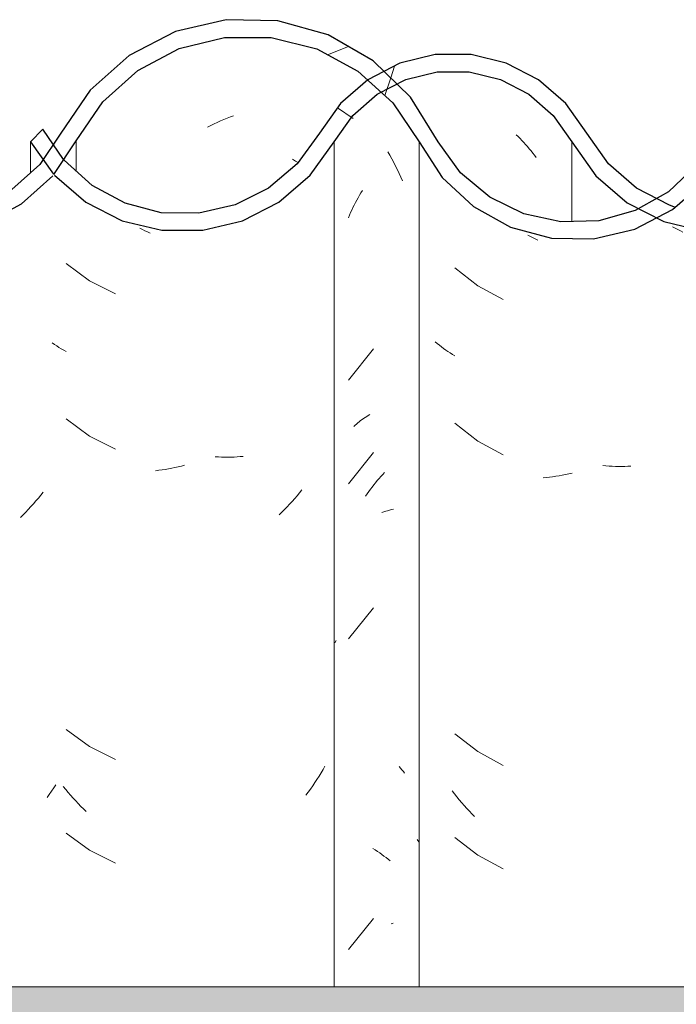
# Model space of a CAD drawing. Header units: metres. Extents: x 9.7 to 43.6, y -0.5 to 5.6.
# Tile 100 of 154: x 27.648 to 27.839, y 2.907 to 3.194. Entities that reach past the tile are written whole.
import ezdxf

# ---------------------------------------------------------------- set-up
doc = ezdxf.new("R2010")
doc.units = ezdxf.units.M
doc.layers.add('A-GLAZ-CWMG', color=7, linetype='Continuous', lineweight=5)
doc.layers.add('A-ROOF', color=7, linetype='Continuous', lineweight=5)
pattern_1 = [(49.99999999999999, (-1.416, 2.847), (0.3643649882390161, -0.03187713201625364), [0.0381, -0.4191]), (355, (-1.416, 2.847), (-0.07048450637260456, 0.382117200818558), [0.03048, -0.33528]), (100.451, (-1.386, 2.845), (0.2938857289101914, 0.3502294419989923), [0.03238, -0.35618]), (46.184, (-1.416, 2.949), (0.5421605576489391, -0.08408366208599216), [0.05715, -0.62865]), (96.636, (-1.371, 2.942), (0.4748050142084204, 0.494854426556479), [0.04857, -0.53427]), (351.184, (-1.416, 2.949), (0.4748105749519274, 0.4948459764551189), [0.04572, -0.50292]), (21, (-1.366, 2.923), (0.3032264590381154, -0.204528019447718), [0.0381, -0.4191]), (326, (-1.366, 2.923), (0.1236069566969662, 0.3683788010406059), [0.03048, -0.33528]), (71.45100000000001, (-1.34, 2.906), (0.4268328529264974, 0.1638389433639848), [0.03238, -0.35618]), (37.50000000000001, (-1.416, 2.847), (0.006180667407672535, 0.1691081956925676), [0.01676, -0.31445, 0.01676, -0.3236, -0.33655]), (37.50000000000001, (-1.416, 2.847), (0.006180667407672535, 0.1691081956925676), [-0.6715800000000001, 0.01676, -0.31979]), (7.499999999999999, (-1.416, 2.847), (0.1336413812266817, 0.2003577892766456), [0.01676, -0.17729, 0.01676, -0.30683, -0.12827]), (7.499999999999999, (-1.416, 2.847), (0.1336413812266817, 0.2003577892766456), [-0.51765, 0.01676, -0.11151]), (327.5, (-1.53, 2.847), (0.2711815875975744, -0.01146058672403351), [0.01676, -0.11024, 0.01676, -0.37948, -0.52578]), (327.5, (-1.53, 2.847), (0.2711815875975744, -0.01146058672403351), [-0.5232399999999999, 0.01676, -0.50902]), (317.5, (-1.58, 2.847), (0.2962578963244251, 0.05085069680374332), [0.01676, -0.14834, 0.01676, -0.24638, -0.37338]), (317.5, (-1.58, 2.847), (0.2962578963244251, 0.05085069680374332), [-0.42824, 0.01676, -0.35662])]

# ---------------------------------------------------------------- blocks, each defined once
blk = doc.blocks.new('FP_146-B')
at = {"layer": 'A-GLAZ-CWMG', "color": 9, "true_color": 0xc0c0c0}
for p, q in [((-2.381640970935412, 3.132995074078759), (-2.382394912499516, 3.133416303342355)), ((-2.380883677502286, 3.132585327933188), (-2.381640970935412, 3.132995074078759)), ((-2.380123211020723, 3.13218711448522), (-2.380883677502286, 3.132585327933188)), ((-2.379359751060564, 3.131800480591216), (-2.380123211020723, 3.13218711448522)), ((-2.359501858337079, 3.065657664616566), (-2.360433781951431, 3.065760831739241)), ((-2.358572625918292, 3.065571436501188), (-2.359501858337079, 3.065657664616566)), ((-2.35764639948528, 3.065502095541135), (-2.358572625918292, 3.065571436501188)), ((-2.356723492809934, 3.065449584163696), (-2.35764639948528, 3.065502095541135)), ((-2.355804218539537, 3.065413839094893), (-2.356723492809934, 3.065449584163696)), ((-2.35488888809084, 3.065394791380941), (-2.355804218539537, 3.065413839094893)), ((-2.353977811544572, 3.06539236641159), (-2.35488888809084, 3.065394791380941)), ((-2.353071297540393, 3.065406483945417), (-2.353977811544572, 3.06539236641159)), ((-2.352169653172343, 3.065437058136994), (-2.353071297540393, 3.065406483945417)), ((-2.376873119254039, 3.062622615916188), (-2.377797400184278, 3.062563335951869)), ((-2.375945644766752, 3.062698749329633), (-2.376873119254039, 3.062622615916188)), ((-2.375015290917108, 3.062791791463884), (-2.375945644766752, 3.062698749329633)), ((-2.374082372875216, 3.062901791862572), (-2.375015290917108, 3.062791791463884)), ((-2.373147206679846, 3.06302879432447), (-2.374082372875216, 3.062901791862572)), ((-2.372210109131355, 3.063172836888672), (-2.373147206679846, 3.06302879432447)), ((-2.371271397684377, 3.06333395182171), (-2.372210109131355, 3.063172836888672)), ((-2.370331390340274, 3.06351216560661), (-2.371271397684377, 3.06333395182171)), ((-2.369390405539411, 3.063707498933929), (-2.370331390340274, 3.06351216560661)), ((-2.335321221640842, 3.05405568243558), (-2.336059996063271, 3.053238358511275)), ((-2.334593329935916, 3.054886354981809), (-2.335321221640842, 3.05405568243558)), ((-2.338339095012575, 3.050868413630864), (-2.339118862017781, 3.050106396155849)), ((-2.337569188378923, 3.051644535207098), (-2.338339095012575, 3.050868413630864)), ((-2.336809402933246, 3.052434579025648), (-2.337569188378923, 3.051644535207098)), ((-2.336059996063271, 3.053238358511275), (-2.336809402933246, 3.052434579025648)), ((-2.340706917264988, 3.048625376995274), (-2.341514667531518, 3.047906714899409)), ((-2.339908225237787, 3.049358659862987), (-2.340706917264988, 3.048625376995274)), ((-2.339118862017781, 3.050106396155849), (-2.339908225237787, 3.049358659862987)), ((-2.322578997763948, 3.013891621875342), (-2.323026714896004, 3.012869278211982)), ((-2.32396464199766, 3.010848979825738), (-2.324454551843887, 3.009851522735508)), ((-2.323488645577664, 3.011854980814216), (-2.32396464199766, 3.010848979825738)), ((-2.323026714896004, 3.012869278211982), (-2.323488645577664, 3.011854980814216)), ((-2.328146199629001, 2.973165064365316), (-2.328756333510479, 2.972215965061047)), ((-2.327549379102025, 2.974125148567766), (-2.328146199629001, 2.973165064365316)), ((-2.330015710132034, 2.970351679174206), (-2.330664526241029, 2.969436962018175)), ((-2.329379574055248, 2.971278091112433), (-2.330015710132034, 2.970351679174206)), ((-2.328756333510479, 2.972215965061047), (-2.329379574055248, 2.971278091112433)), ((-2.331999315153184, 2.967643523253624), (-2.332684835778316, 2.966765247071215)), ((-2.331325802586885, 2.968534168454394), (-2.331999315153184, 2.967643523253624)), ((-2.330664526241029, 2.969436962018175), (-2.331325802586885, 2.968534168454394)), ((-2.332684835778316, 2.966765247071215), (-2.333382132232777, 2.965899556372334)), ((-2.323463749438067, 2.867358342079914), (-2.323926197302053, 2.866831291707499)), ((-2.32301463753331, 2.86789324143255), (-2.323463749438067, 2.867358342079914)), ((-2.322578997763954, 2.868435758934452), (-2.32301463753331, 2.86789324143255))]:
    blk.add_line(p, q, dxfattribs=at)
blk = doc.blocks.new('FP_147-B')
at = {"layer": 'A-GLAZ-CWMG', "color": 9, "true_color": 0xc0c0c0}
for p, q in [((-2.427936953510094, 3.160202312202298), (-2.427370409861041, 3.159650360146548)), ((-2.427370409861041, 3.159650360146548), (-2.426810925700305, 3.159087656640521)), ((-2.426810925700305, 3.159087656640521), (-2.426258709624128, 3.158514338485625)), ((-2.426258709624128, 3.158514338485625), (-2.42571396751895, 3.1579305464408)), ((-2.42571396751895, 3.1579305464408), (-2.42517690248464, 3.15733642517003)), ((-2.42517690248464, 3.15733642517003), (-2.42464771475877, 3.156732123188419)), ((-2.42464771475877, 3.156732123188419), (-2.424126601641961, 3.156117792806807)), ((-2.424126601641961, 3.156117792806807), (-2.423613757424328, 3.155493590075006)), ((-2.423613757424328, 3.155493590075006), (-2.423109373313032, 3.154859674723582)), ((-2.423109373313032, 3.154859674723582), (-2.422613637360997, 3.15421621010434)), ((-2.422613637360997, 3.15421621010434), (-2.422126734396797, 3.153563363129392)), ((-2.473955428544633, 3.141862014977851), (-2.473555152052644, 3.142561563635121)), ((-2.473555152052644, 3.142561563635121), (-2.473145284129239, 3.14325359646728)), ((-2.473145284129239, 3.14325359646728), (-2.472725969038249, 3.143937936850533)), ((-2.475457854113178, 3.138992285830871), (-2.475097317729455, 3.139720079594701)), ((-2.475097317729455, 3.139720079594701), (-2.474726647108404, 3.140441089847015)), ((-2.474726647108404, 3.140441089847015), (-2.47434597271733, 3.141155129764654)), ((-2.47434597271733, 3.141155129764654), (-2.473955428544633, 3.141862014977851)), ((-2.476796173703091, 3.136017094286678), (-2.476477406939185, 3.136770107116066)), ((-2.476477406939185, 3.136770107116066), (-2.476148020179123, 3.137517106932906)), ((-2.476148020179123, 3.137517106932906), (-2.475808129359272, 3.13825789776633)), ((-2.475808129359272, 3.13825789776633), (-2.475457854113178, 3.138992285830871)), ((-2.469508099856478, 3.097807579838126), (-2.476796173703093, 3.08872262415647)), ((-2.474076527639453, 3.076291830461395), (-2.473667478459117, 3.076622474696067)), ((-2.473667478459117, 3.076622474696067), (-2.473248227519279, 3.076945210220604)), ((-2.473248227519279, 3.076945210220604), (-2.47281893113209, 3.077259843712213)), ((-2.47281893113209, 3.077259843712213), (-2.472379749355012, 3.077566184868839)), ((-2.472379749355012, 3.077566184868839), (-2.471930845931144, 3.077864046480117)), ((-2.471930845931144, 3.077864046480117), (-2.471472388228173, 3.078153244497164)), ((-2.471472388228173, 3.078153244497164), (-2.471004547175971, 3.078433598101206)), ((-2.471004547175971, 3.078433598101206), (-2.470527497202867, 3.078704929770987)), ((-2.475240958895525, 3.075254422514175), (-2.474863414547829, 3.075607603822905)), ((-2.474863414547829, 3.075607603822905), (-2.474475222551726, 3.07595347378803)), ((-2.474475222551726, 3.07595347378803), (-2.474076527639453, 3.076291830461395)), ((-2.469508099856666, 3.067664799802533), (-2.476796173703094, 3.058579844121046)), ((-2.468895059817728, 3.058878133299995), (-2.468380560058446, 3.05950039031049)), ((-2.468380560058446, 3.05950039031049), (-2.467857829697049, 3.060112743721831)), ((-2.467857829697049, 3.060112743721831), (-2.467327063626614, 3.060715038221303)), ((-2.467327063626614, 3.060715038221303), (-2.466788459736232, 3.061307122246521)), ((-2.466788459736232, 3.061307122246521), (-2.466242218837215, 3.061888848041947)), ((-2.471337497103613, 3.055623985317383), (-2.47086696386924, 3.056293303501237)), ((-2.47086696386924, 3.056293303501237), (-2.470387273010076, 3.056953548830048)), ((-2.470387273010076, 3.056953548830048), (-2.469898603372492, 3.057604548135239)), ((-2.469898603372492, 3.057604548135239), (-2.469401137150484, 3.058246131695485)), ((-2.469401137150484, 3.058246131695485), (-2.468895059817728, 3.058878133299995)), ((-2.471798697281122, 3.054945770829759), (-2.471337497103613, 3.055623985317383)), ((-2.466476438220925, 3.050362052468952), (-2.465925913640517, 3.050546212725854)), ((-2.465925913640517, 3.050546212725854), (-2.465368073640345, 3.050719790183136)), ((-2.465368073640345, 3.050719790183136), (-2.464803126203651, 3.050882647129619)), ((-2.464803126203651, 3.050882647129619), (-2.464231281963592, 3.05103464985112)), ((-2.464231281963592, 3.05103464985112), (-2.463652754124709, 3.051175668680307)), ((-2.467019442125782, 3.050167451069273), (-2.466476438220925, 3.050362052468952)), ((-2.46950809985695, 3.022450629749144), (-2.476796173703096, 3.013365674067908)), ((-2.469508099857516, 2.932022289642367), (-2.476796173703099, 2.92293733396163)), ((-2.46435396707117, 2.93043198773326), (-2.463776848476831, 2.930575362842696))]:
    blk.add_line(p, q, dxfattribs=at)
blk = doc.blocks.new('FP_148-B')
at = {"layer": 'A-GLAZ-CWMG', "color": 9, "true_color": 0xc0c0c0}
for p, q in [((-2.536804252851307, 3.132595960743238), (-2.537561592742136, 3.132973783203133)), ((-2.536044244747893, 3.132229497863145), (-2.536804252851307, 3.132595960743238)), ((-2.535281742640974, 3.131874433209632), (-2.536044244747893, 3.132229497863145)), ((-2.534516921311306, 3.131530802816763), (-2.535281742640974, 3.131874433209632)), ((-2.559010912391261, 3.122656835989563), (-2.552196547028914, 3.117684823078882)), ((-2.552196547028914, 3.117684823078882), (-2.544649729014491, 3.113885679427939)), ((-2.562411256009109, 3.099117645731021), (-2.563054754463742, 3.099558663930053)), ((-2.561755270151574, 3.098688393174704), (-2.562411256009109, 3.099117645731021)), ((-2.561087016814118, 3.098271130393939), (-2.561755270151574, 3.098688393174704)), ((-2.560406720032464, 3.097866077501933), (-2.561087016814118, 3.098271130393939)), ((-2.559714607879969, 3.097473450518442), (-2.560406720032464, 3.097866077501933)), ((-2.559010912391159, 3.097093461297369), (-2.559714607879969, 3.097473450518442)), ((-2.559010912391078, 3.077442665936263), (-2.552196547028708, 3.072470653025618)), ((-2.552196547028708, 3.072470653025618), (-2.544649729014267, 3.068671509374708)), ((-2.514644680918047, 3.06639192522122), (-2.515568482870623, 3.066449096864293)), ((-2.513724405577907, 3.066351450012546), (-2.514644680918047, 3.06639192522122)), ((-2.512807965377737, 3.066327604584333), (-2.513724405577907, 3.066351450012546)), ((-2.511895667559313, 3.066320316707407), (-2.512807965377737, 3.066327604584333)), ((-2.510987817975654, 3.066329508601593), (-2.511895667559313, 3.066320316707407)), ((-2.510084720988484, 3.066355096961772), (-2.510987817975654, 3.066329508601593)), ((-2.509186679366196, 3.066396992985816), (-2.510084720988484, 3.066355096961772)), ((-2.508293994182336, 3.066455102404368), (-2.509186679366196, 3.066396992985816)), ((-2.50740696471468, 3.066529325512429), (-2.508293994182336, 3.066455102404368)), ((-2.532006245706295, 3.06248143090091), (-2.532938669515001, 3.062374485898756)), ((-2.531071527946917, 3.062605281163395), (-2.532006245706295, 3.06248143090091)), ((-2.530134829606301, 3.062746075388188), (-2.531071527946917, 3.062605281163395)), ((-2.529196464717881, 3.062903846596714), (-2.530134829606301, 3.062746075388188)), ((-2.528256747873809, 3.063078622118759), (-2.529196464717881, 3.062903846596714)), ((-2.527315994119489, 3.06327042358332), (-2.528256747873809, 3.063078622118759)), ((-2.526374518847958, 3.063479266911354), (-2.527315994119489, 3.06327042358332)), ((-2.52543263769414, 3.06370516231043), (-2.526374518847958, 3.063479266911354)), ((-2.524490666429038, 3.063948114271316), (-2.52543263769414, 3.06370516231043)), ((-2.490314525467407, 3.056806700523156), (-2.491013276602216, 3.0559426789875)), ((-2.493177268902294, 3.053427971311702), (-2.493920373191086, 3.052616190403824)), ((-2.492444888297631, 3.054253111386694), (-2.493177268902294, 3.053427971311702)), ((-2.491723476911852, 3.055091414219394), (-2.492444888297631, 3.054253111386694)), ((-2.491013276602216, 3.0559426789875), (-2.491723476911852, 3.055091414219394)), ((-2.495437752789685, 3.051033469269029), (-2.496211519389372, 3.050262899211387)), ((-2.494673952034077, 3.051817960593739), (-2.495437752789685, 3.051033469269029)), ((-2.493920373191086, 3.052616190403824), (-2.494673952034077, 3.051817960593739)), ((-2.496211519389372, 3.050262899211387), (-2.496994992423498, 3.049506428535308)), ((-2.480407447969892, 3.012922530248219), (-2.480720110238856, 3.012225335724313)), ((-2.559010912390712, 2.987014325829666), (-2.552196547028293, 2.982042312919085)), ((-2.552196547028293, 2.982042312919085), (-2.544649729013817, 2.978243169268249)), ((-2.48361445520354, 2.976363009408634), (-2.484176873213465, 2.9753764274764)), ((-2.485342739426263, 2.973434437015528), (-2.485945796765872, 2.972479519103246)), ((-2.484753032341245, 2.974400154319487), (-2.485342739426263, 2.973434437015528)), ((-2.484176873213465, 2.9753764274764), (-2.484753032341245, 2.974400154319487)), ((-2.559129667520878, 2.969525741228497), (-2.559831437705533, 2.970386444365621)), ((-2.487191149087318, 2.970603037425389), (-2.487833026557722, 2.969681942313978)), ((-2.486562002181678, 2.97153564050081), (-2.487191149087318, 2.970603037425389)), ((-2.485945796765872, 2.972479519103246), (-2.486562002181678, 2.97153564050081)), ((-2.558416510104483, 2.968677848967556), (-2.559129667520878, 2.969525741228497)), ((-2.557692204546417, 2.967842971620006), (-2.558416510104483, 2.968677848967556)), ((-2.55695699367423, 2.967021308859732), (-2.557692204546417, 2.967842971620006)), ((-2.488487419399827, 2.968772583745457), (-2.489154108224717, 2.967875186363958)), ((-2.487833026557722, 2.969681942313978), (-2.488487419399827, 2.968772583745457)), ((-2.556211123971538, 2.966213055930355), (-2.55695699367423, 2.967021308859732)), ((-2.555454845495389, 2.965418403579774), (-2.556211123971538, 2.966213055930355)), ((-2.554688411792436, 2.964637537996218), (-2.555454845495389, 2.965418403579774)), ((-2.553912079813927, 2.963870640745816), (-2.554688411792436, 2.964637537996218)), ((-2.553126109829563, 2.963117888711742), (-2.553912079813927, 2.963870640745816)), ((-2.55901091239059, 2.956871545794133), (-2.552196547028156, 2.951899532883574)), ((-2.552196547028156, 2.951899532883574), (-2.544649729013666, 2.948100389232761)), ((-2.486509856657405, 2.851043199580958), (-2.48713792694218, 2.850109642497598)), ((-2.485894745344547, 2.851988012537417), (-2.486509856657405, 2.851043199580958))]:
    blk.add_line(p, q, dxfattribs=at)
blk = doc.blocks.new('Rectangular Mullion - Telha Fibrocimento - Ondulada-V142-B')
at = {"layer": 'A-GLAZ-CWMG', "true_color": 0x808080}
h = blk.add_hatch(dxfattribs=at)
h.set_pattern_fill('FP_25', color=8, style=0, pattern_type=2)
h.set_pattern_definition(pattern_1)
h.paths.add_polyline_path([(-1.805361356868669, 3.129926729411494), (-1.793370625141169, 3.132735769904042), (-1.787051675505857, 3.135985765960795), (-1.792770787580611, 3.138378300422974), (-1.793566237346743, 3.138027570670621), (-1.805361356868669, 3.135086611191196), (-1.817108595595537, 3.135275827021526), (-1.825685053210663, 3.137132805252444), (-1.835770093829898, 3.142139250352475), (-1.844110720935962, 3.149148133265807), (-1.85095876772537, 3.158595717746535), (-1.860053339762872, 3.172451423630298), (-1.869567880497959, 3.181700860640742), (-1.882704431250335, 3.189270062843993), (-1.89921752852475, 3.193394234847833), (-1.912391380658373, 3.19369232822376), (-1.927128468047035, 3.19027527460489), (-1.940586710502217, 3.183307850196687), (-1.951944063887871, 3.17321563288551), (-1.962350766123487, 3.156892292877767), (-1.959531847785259, 3.153203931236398), (-1.948315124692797, 3.1697326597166), (-1.938131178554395, 3.178879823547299), (-1.926069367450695, 3.18527952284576), (-1.912391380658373, 3.188554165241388), (-1.897275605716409, 3.188022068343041), (-1.88600623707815, 3.185160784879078), (-1.873981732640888, 3.17868969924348), (-1.863850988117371, 3.169482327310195), (-1.849422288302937, 3.147697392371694), (-1.840364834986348, 3.139270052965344), (-1.829568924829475, 3.133292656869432), (-1.817108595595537, 3.130107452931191), (-1.811671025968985, 3.130023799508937)])
h.paths.add_polyline_path([(-2.006535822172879, 3.131369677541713), (-1.994412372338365, 3.131409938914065), (-1.982650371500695, 3.134381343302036), (-1.971932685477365, 3.140111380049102), (-1.962753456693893, 3.14893341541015), (-1.965699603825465, 3.152994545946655), (-1.966679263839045, 3.15155687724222), (-1.974808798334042, 3.144247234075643), (-1.984426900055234, 3.139107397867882), (-1.994979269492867, 3.136433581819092), (-2.006535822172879, 3.136544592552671), (-2.018316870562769, 3.139931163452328), (-2.026102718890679, 3.143994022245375), (-2.03430244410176, 3.151223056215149), (-2.048630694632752, 3.171909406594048), (-2.059210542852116, 3.181330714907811), (-2.073662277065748, 3.188439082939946), (-2.086176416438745, 3.191381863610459), (-2.099478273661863, 3.191432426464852), (-2.113186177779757, 3.188104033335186), (-2.125722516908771, 3.181583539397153), (-2.136372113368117, 3.172242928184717), (-2.150758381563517, 3.151658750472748), (-2.159906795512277, 3.143923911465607), (-2.169755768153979, 3.139087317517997), (-2.180787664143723, 3.136781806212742), (-2.190496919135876, 3.136921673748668), (-2.20217011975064, 3.140270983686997), (-2.204817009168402, 3.14165208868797), (-2.207588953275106, 3.140195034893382), (-2.210012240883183, 3.14436287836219), (-2.218186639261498, 3.151545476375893), (-2.232513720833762, 3.171985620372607), (-2.24303716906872, 3.181241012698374), (-2.257156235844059, 3.188152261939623), (-2.269537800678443, 3.191069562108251), (-2.282919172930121, 3.191087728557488), (-2.296476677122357, 3.187777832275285), (-2.308879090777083, 3.181326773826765), (-2.319426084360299, 3.172098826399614), (-2.333811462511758, 3.151759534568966), (-2.341981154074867, 3.144644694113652), (-2.351574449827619, 3.139668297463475), (-2.362055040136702, 3.137108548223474), (-2.37331893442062, 3.137226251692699), (-2.381467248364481, 3.139216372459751), (-2.384045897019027, 3.137544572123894), (-2.383613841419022, 3.139821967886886), (-2.392910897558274, 3.144644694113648), (-2.401080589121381, 3.151759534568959), (-2.413501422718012, 3.169254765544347), (-2.421669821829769, 3.176301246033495), (-2.432531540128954, 3.181469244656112), (-2.441626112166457, 3.183549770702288), (-2.451563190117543, 3.183549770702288), (-2.463875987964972, 3.179967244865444), (-2.466440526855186, 3.178636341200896), (-2.462657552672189, 3.174958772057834), (-2.45869334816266, 3.176640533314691), (-2.45098376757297, 3.178529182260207), (-2.441046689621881, 3.178387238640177), (-2.432330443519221, 3.176196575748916), (-2.424211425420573, 3.171970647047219), (-2.417133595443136, 3.165780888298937), (-2.4046962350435, 3.148267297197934), (-2.394545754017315, 3.139839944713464), (-2.38331760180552, 3.134495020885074), (-2.372767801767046, 3.132077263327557), (-2.359106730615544, 3.13265657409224), (-2.348684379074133, 3.135514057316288), (-2.337239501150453, 3.142139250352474), (-2.330046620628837, 3.148432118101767), (-2.315672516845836, 3.168758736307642), (-2.304031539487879, 3.178210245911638), (-2.293231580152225, 3.183412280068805), (-2.282284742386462, 3.186073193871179), (-2.269537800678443, 3.186046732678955), (-2.257156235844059, 3.182982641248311), (-2.24583787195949, 3.177053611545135), (-2.236220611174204, 3.168593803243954), (-2.221905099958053, 3.148166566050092), (-2.212026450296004, 3.139769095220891), (-2.20217011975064, 3.134617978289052), (-2.188417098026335, 3.131753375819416), (-2.178484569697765, 3.131759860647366), (-2.166815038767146, 3.134641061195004), (-2.156150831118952, 3.140232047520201), (-2.147097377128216, 3.148215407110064), (-2.132732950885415, 3.168775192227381), (-2.123018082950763, 3.177329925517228), (-2.124573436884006, 3.179776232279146), (-2.120691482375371, 3.178547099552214), (-2.111576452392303, 3.183315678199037), (-2.099058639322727, 3.186392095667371), (-2.085380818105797, 3.18618769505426), (-2.071698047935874, 3.18226195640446), (-2.062227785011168, 3.177292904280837), (-2.052523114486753, 3.168726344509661), (-2.038175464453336, 3.148017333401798), (-2.029071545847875, 3.139921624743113), (-2.016435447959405, 3.133800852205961)])
h.paths.add_polyline_path([(-1.463163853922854, 3.132294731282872), (-1.463735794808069, 3.137418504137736), (-1.476379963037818, 3.139491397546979), (-1.486151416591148, 3.143616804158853), (-1.495200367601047, 3.150422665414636), (-1.511551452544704, 3.17086676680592), (-1.522993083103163, 3.179125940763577), (-1.52454843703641, 3.179776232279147), (-1.522993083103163, 3.177329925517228), (-1.525695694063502, 3.174950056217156), (-1.522993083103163, 3.173261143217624), (-1.51507921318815, 3.167454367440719), (-1.501892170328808, 3.150422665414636), (-1.499281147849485, 3.147682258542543), (-1.493178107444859, 3.142139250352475), (-1.483934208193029, 3.136752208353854), (-1.473637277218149, 3.133406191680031), (-1.463929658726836, 3.132376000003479)])
h.paths.add_polyline_path([(-2.519214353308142, 3.13236223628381), (-2.507640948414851, 3.135157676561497), (-2.495226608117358, 3.142139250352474), (-2.487630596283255, 3.148821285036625), (-2.473374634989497, 3.167618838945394), (-2.467488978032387, 3.172766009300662), (-2.47120394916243, 3.176142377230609), (-2.479108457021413, 3.169254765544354), (-2.491687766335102, 3.151740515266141), (-2.501238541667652, 3.144042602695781), (-2.509775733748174, 3.139753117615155), (-2.52039604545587, 3.137316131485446), (-2.531285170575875, 3.137479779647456), (-2.542686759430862, 3.140698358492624), (-2.551969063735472, 3.145909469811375), (-2.559707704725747, 3.152981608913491), (-2.565741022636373, 3.161824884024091), (-2.569413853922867, 3.158080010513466), (-2.562375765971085, 3.14837832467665), (-2.551433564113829, 3.139638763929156), (-2.5418291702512, 3.134950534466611), (-2.531113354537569, 3.13236223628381), (-2.52039604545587, 3.13236223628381)])
h.paths.add_polyline_path([(-1.632608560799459, 3.133207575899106), (-1.61956058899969, 3.134861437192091), (-1.609975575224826, 3.138710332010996), (-1.613386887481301, 3.140696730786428), (-1.614957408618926, 3.142078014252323), (-1.622083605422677, 3.139577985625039), (-1.632608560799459, 3.138250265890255), (-1.645812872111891, 3.140366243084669), (-1.657131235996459, 3.145541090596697), (-1.664912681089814, 3.151310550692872), (-1.683943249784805, 3.174307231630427), (-1.690189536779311, 3.179593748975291), (-1.695828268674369, 3.182451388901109), (-1.701321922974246, 3.179602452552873), (-1.693206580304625, 3.175575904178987), (-1.683943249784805, 3.167814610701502), (-1.668437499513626, 3.147759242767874), (-1.657131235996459, 3.139576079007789), (-1.644293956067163, 3.134735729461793), (-1.636195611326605, 3.13367667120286)])
h.paths.add_polyline_path([(-1.784020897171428, 3.137544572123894), (-1.782399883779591, 3.138378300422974), (-1.773093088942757, 3.146523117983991), (-1.759081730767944, 3.166646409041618), (-1.750058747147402, 3.1746920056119), (-1.739426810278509, 3.180383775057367), (-1.72748259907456, 3.183411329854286), (-1.713391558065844, 3.183060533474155), (-1.707908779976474, 3.181818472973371), (-1.701817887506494, 3.185486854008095), (-1.715745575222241, 3.188514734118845), (-1.727774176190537, 3.188444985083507), (-1.74014027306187, 3.185486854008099), (-1.751768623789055, 3.179593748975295), (-1.761742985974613, 3.171151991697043), (-1.773093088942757, 3.155059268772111), (-1.775538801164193, 3.151248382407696), (-1.783588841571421, 3.143604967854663), (-1.787065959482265, 3.14162567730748), (-1.783292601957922, 3.139668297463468), (-1.783745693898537, 3.138347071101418)])
h.paths.add_polyline_path([(-1.607338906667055, 3.139769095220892), (-1.596723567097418, 3.147617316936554), (-1.580762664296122, 3.167312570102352), (-1.57105491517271, 3.174499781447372), (-1.559486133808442, 3.179064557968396), (-1.547322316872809, 3.180488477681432), (-1.534019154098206, 3.17827061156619), (-1.53054722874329, 3.177329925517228), (-1.526721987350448, 3.180684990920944), (-1.536009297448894, 3.184013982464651), (-1.547948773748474, 3.185519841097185), (-1.560659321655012, 3.184003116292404), (-1.573169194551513, 3.179064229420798), (-1.584044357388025, 3.171096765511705), (-1.600100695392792, 3.151310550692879), (-1.609681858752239, 3.144203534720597), (-1.607563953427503, 3.140195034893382)])
at = {"layer": 'A-GLAZ-CWMG', "lineweight": 25}
for p, q in [((-2.565741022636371, 3.161824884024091), (-2.569413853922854, 3.158080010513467)), ((-2.55973077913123, 3.152961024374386), (-2.565741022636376, 3.161824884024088)), ((-2.569413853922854, 3.158080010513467), (-2.562644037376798, 3.14867174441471))]:
    blk.add_line(p, q, dxfattribs=at)
at = {"layer": 'A-GLAZ-CWMG'}
for p, q in [((-2.569413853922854, 3.149120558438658), (-2.569413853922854, 3.158080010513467)), ((-2.480913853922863, 2.912056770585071), (-2.480913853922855, 3.158080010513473)), ((-2.411696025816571, 3.134893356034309), (-2.41169602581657, 3.158080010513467))]:
    blk.add_line(p, q, dxfattribs=at)
at = {"layer": 'A-GLAZ-CWMG', "lineweight": 25, "flags": 128}
for points in [[(-2.407369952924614, 3.160615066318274), (-2.413501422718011, 3.169254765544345), (-2.421468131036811, 3.176196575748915), (-2.430824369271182, 3.181052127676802), (-2.44104668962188, 3.183549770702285), (-2.451563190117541, 3.183549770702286), (-2.461785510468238, 3.181052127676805), (-2.471141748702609, 3.176196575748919), (-2.479108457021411, 3.169254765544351), (-2.48523992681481, 3.160615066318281)], [(-2.480913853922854, 3.158080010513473), (-2.475476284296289, 3.165780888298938), (-2.468398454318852, 3.171970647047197), (-2.46007833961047, 3.176301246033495), (-2.450983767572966, 3.178529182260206), (-2.441626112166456, 3.178529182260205), (-2.432531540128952, 3.176301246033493), (-2.42421142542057, 3.171970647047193), (-2.417133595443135, 3.165780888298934), (-2.41169602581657, 3.158080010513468)], [(-2.48523992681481, 3.160615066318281), (-2.4916877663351, 3.151740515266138), (-2.500023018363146, 3.144653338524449), (-2.509775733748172, 3.139753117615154), (-2.520396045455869, 3.137316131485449), (-2.531285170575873, 3.137479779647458), (-2.541829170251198, 3.140234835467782), (-2.551433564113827, 3.145425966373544), (-2.559556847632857, 3.152760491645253)], [(-2.381524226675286, 3.139038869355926), (-2.383317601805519, 3.13966829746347), (-2.392910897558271, 3.144644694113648), (-2.40108058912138, 3.151759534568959), (-2.407369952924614, 3.160615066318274)], [(-2.562375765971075, 3.148378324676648), (-2.553301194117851, 3.140595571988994), (-2.542686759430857, 3.135157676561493), (-2.531113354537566, 3.13236223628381), (-2.519214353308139, 3.13236223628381), (-2.507640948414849, 3.135157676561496), (-2.497026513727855, 3.140595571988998), (-2.487951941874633, 3.148378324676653), (-2.480913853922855, 3.158080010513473)], [(-2.41169602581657, 3.158080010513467), (-2.404696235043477, 3.148267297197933), (-2.395613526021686, 3.140390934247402), (-2.384955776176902, 3.134891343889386), (-2.373318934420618, 3.132076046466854), (-2.361353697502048, 3.132102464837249), (-2.349729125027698, 3.134969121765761), (-2.339095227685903, 3.140515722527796), (-2.330046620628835, 3.148432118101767), (-2.323089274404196, 3.158275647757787)]]:
    blk.add_lwpolyline(points, dxfattribs=at)
at = {"layer": 'A-GLAZ-CWMG'}
for name in ['FP_147-B', 'FP_148-B', 'FP_146-B']:
    blk.add_blockref(name, (0, 0), dxfattribs=at)
blk = doc.blocks.new('FP_167-B')
at = {"layer": 'A-GLAZ-CWMG', "color": 9, "true_color": 0xc0c0c0}
for p, q in [((-2.423581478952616, 3.130465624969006), (-2.424529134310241, 3.13096561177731)), ((-2.42262915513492, 3.12998357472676), (-2.423581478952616, 3.130465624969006)), ((-2.42167250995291, 3.129519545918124), (-2.42262915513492, 3.12998357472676)), ((-2.445784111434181, 3.121396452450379), (-2.439131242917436, 3.116214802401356)), ((-2.439131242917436, 3.116214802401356), (-2.43170815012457, 3.112184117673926)), ((-2.450904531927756, 3.099377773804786), (-2.451486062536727, 3.099871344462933)), ((-2.450309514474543, 3.098894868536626), (-2.450904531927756, 3.099377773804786)), ((-2.449701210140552, 3.098422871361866), (-2.450309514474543, 3.098894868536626)), ((-2.449079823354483, 3.097962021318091), (-2.449701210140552, 3.098422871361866)), ((-2.448445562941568, 3.097512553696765), (-2.449079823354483, 3.097962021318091)), ((-2.447798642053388, 3.097074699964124), (-2.448445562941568, 3.097512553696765)), ((-2.447139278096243, 3.096648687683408), (-2.447798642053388, 3.097074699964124)), ((-2.446467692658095, 3.096234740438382), (-2.447139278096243, 3.096648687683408)), ((-2.445784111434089, 3.095833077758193), (-2.446467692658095, 3.096234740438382)), ((-2.44578411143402, 3.076182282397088), (-2.439131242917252, 3.071000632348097)), ((-2.439131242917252, 3.071000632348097), (-2.431708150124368, 3.066969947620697)), ((-2.401802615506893, 3.063777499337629), (-2.402731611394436, 3.063862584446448)), ((-2.400876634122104, 3.063709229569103), (-2.401802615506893, 3.063777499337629)), ((-2.399953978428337, 3.063657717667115), (-2.400876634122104, 3.063709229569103)), ((-2.39903495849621, 3.063622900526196), (-2.399953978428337, 3.063657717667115)), ((-2.398119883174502, 3.063604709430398), (-2.39903495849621, 3.063622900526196)), ((-2.397209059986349, 3.06360307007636), (-2.398119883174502, 3.063604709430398)), ((-2.396302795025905, 3.063617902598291), (-2.397209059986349, 3.06360307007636)), ((-2.395401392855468, 3.063649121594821), (-2.396302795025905, 3.063617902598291)), ((-2.394505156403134, 3.063696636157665), (-2.395401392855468, 3.063649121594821)), ((-2.41917536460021, 3.060393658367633), (-2.420103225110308, 3.060315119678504)), ((-2.418244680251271, 3.060489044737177), (-2.41917536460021, 3.060393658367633)), ((-2.417311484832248, 3.060601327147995), (-2.418244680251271, 3.060489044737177)), ((-2.416376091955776, 3.060730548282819), (-2.417311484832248, 3.060601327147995)), ((-2.415438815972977, 3.060876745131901), (-2.416376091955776, 3.060730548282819)), ((-2.414499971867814, 3.06103994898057), (-2.415438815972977, 3.060876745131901)), ((-2.413559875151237, 3.061220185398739), (-2.414499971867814, 3.06103994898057)), ((-2.412618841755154, 3.061417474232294), (-2.413559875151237, 3.061220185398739)), ((-2.411677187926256, 3.061631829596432), (-2.412618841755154, 3.061417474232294)), ((-2.445784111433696, 2.98575394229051), (-2.439131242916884, 2.980572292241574)), ((-2.439131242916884, 2.980572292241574), (-2.431708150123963, 2.976541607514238)), ((-2.445899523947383, 2.968269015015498), (-2.446581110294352, 2.969151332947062)), ((-2.445206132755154, 2.967399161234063), (-2.445899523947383, 2.968269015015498)), ((-2.444501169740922, 2.966541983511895), (-2.445206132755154, 2.967399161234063)), ((-2.443784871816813, 2.965697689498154), (-2.444501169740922, 2.966541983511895)), ((-2.443057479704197, 2.964866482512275), (-2.443784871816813, 2.965697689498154)), ((-2.442319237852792, 2.964048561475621), (-2.443057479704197, 2.964866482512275)), ((-2.441570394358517, 2.963244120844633), (-2.442319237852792, 2.964048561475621)), ((-2.440811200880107, 2.96245335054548), (-2.441570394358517, 2.963244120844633)), ((-2.44004191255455, 2.961676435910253), (-2.440811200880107, 2.96245335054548)), ((-2.4563162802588, 2.954348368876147), (-2.456755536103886, 2.954953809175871)), ((-2.445784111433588, 2.955611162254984), (-2.439131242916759, 2.950429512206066)), ((-2.439131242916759, 2.950429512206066), (-2.431708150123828, 2.946398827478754)), ((-2.440848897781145, 2.88244956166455), (-2.441607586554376, 2.882762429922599))]:
    blk.add_line(p, q, dxfattribs=at)
blk = doc.blocks.new('FP_168-B')
at = {"layer": 'A-GLAZ-CWMG', "color": 9, "true_color": 0xc0c0c0}
for p, q in [((-2.51213266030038, 3.165016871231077), (-2.511177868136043, 3.165386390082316)), ((-2.511177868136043, 3.165386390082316), (-2.510221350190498, 3.165738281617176)), ((-2.517806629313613, 3.162431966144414), (-2.516869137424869, 3.16290630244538)), ((-2.516869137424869, 3.16290630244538), (-2.515927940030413, 3.163363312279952)), ((-2.515927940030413, 3.163363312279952), (-2.514983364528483, 3.163802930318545)), ((-2.514983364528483, 3.163802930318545), (-2.514035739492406, 3.164225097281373)), ((-2.514035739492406, 3.164225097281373), (-2.513085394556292, 3.164629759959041)), ((-2.513085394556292, 3.164629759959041), (-2.51213266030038, 3.165016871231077)), ((-2.465273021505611, 3.155264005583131), (-2.464698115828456, 3.154234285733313)), ((-2.464698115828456, 3.154234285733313), (-2.464137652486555, 3.153194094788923)), ((-2.493104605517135, 3.153046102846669), (-2.492178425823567, 3.152526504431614)), ((-2.492178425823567, 3.152526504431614), (-2.491432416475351, 3.152091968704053)), ((-2.464137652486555, 3.153194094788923), (-2.463591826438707, 3.152143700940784)), ((-2.463591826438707, 3.152143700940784), (-2.463060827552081, 3.151083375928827)), ((-2.463060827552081, 3.151083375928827), (-2.46254484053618, 3.150013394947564)), ((-2.46254484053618, 3.150013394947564), (-2.462044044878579, 3.148934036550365)), ((-2.462044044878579, 3.148934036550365), (-2.4615586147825, 3.147845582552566)), ((-2.4615586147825, 3.147845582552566), (-2.461088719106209, 3.146748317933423)), ((-2.462029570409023, 2.976267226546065), (-2.46160754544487, 2.975789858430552)), ((-2.46160754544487, 2.975789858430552), (-2.461197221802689, 2.975305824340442)), ((-2.461197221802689, 2.975305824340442), (-2.460798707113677, 2.974815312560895)), ((-2.460798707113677, 2.974815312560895), (-2.460412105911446, 2.974318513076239)), ((-2.469658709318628, 2.952348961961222), (-2.468989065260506, 2.951937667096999)), ((-2.468989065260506, 2.951937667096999), (-2.468332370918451, 2.95151413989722)), ((-2.468332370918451, 2.95151413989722), (-2.467688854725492, 2.951078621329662)), ((-2.467688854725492, 2.951078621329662), (-2.467058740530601, 2.950631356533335)), ((-2.467058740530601, 2.950631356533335), (-2.466442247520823, 2.950172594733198)), ((-2.466442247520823, 2.950172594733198), (-2.46583959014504, 2.949702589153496)), ((-2.46583959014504, 2.949702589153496), (-2.465250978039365, 2.949221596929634)), ((-2.465250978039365, 2.949221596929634), (-2.464676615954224, 2.948729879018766))]:
    blk.add_line(p, q, dxfattribs=at)
blk = doc.blocks.new('FP_169-B')
at = {"layer": 'A-GLAZ-CWMG', "color": 9, "true_color": 0xc0c0c0}
for p, q in [((-2.611749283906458, 3.131435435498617), (-2.612731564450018, 3.131918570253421)), ((-2.610762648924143, 3.130971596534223), (-2.611749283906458, 3.131435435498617)), ((-2.609772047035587, 3.130527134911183), (-2.610762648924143, 3.130971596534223)), ((-2.634262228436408, 3.121652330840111), (-2.627457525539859, 3.116666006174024)), ((-2.627457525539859, 3.116666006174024), (-2.619910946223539, 3.112864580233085)), ((-2.639535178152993, 3.099490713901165), (-2.640136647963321, 3.099968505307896)), ((-2.638920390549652, 3.099024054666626), (-2.639535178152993, 3.099490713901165)), ((-2.638292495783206, 3.098568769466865), (-2.638920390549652, 3.099024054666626)), ((-2.637651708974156, 3.098125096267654), (-2.638292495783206, 3.098568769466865)), ((-2.636998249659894, 3.097693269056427), (-2.637651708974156, 3.098125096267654)), ((-2.636332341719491, 3.097273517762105), (-2.636998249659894, 3.097693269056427)), ((-2.635654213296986, 3.096866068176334), (-2.636332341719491, 3.097273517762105)), ((-2.634964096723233, 3.096471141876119), (-2.635654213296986, 3.096866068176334)), ((-2.634262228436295, 3.096088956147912), (-2.634964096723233, 3.096471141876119)), ((-2.634262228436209, 3.076438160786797), (-2.627457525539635, 3.071451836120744)), ((-2.627457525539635, 3.071451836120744), (-2.619910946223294, 3.067650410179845)), ((-2.589901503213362, 3.065486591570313), (-2.590824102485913, 3.06553732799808)), ((-2.588982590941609, 3.065452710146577), (-2.589901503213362, 3.065486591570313)), ((-2.588067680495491, 3.065435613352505), (-2.588982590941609, 3.065452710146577)), ((-2.5871570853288, 3.065435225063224), (-2.588067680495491, 3.065435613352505)), ((-2.586251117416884, 3.065451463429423), (-2.5871570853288, 3.065435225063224)), ((-2.585350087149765, 3.065484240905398), (-2.586251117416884, 3.065451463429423)), ((-2.584454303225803, 3.06553346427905), (-2.585350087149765, 3.065484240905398)), ((-2.583564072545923, 3.065599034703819), (-2.584454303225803, 3.06553346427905)), ((-2.582679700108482, 3.06568084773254), (-2.583564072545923, 3.065599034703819)), ((-2.603508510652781, 3.062096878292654), (-2.604448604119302, 3.061918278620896)), ((-2.602567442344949, 3.062292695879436), (-2.603508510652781, 3.062096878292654)), ((-2.601625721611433, 3.062505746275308), (-2.602567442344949, 3.062292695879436)), ((-2.600683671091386, 3.062736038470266), (-2.601625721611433, 3.062505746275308)), ((-2.599741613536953, 3.062983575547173), (-2.600683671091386, 3.062736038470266)), ((-2.607259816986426, 3.061485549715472), (-2.608192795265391, 3.061375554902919)), ((-2.60632457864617, 3.061612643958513), (-2.607259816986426, 3.061485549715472)), ((-2.605387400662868, 3.061756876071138), (-2.60632457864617, 3.061612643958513)), ((-2.604448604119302, 3.061918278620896), (-2.605387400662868, 3.061756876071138)), ((-2.56780878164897, 3.053560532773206), (-2.56853391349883, 3.052726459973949)), ((-2.567094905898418, 3.054407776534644), (-2.56780878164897, 3.053560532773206)), ((-2.56639253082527, 3.055267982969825), (-2.567094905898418, 3.054407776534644)), ((-2.56570189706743, 3.056140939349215), (-2.56639253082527, 3.055267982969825)), ((-2.570016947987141, 3.051098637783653), (-2.570774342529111, 3.050305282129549)), ((-2.569270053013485, 3.051905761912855), (-2.570016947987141, 3.051098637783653)), ((-2.56853391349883, 3.052726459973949), (-2.569270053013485, 3.051905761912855)), ((-2.571541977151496, 3.049525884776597), (-2.572319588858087, 3.048760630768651)), ((-2.570774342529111, 3.050305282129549), (-2.571541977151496, 3.049525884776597)), ((-2.634262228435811, 2.986009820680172), (-2.627457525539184, 2.981023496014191)), ((-2.627457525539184, 2.981023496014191), (-2.619910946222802, 2.977222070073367)), ((-2.562001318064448, 2.970920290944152), (-2.562620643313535, 2.969978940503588)), ((-2.634380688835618, 2.968521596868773), (-2.63508060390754, 2.969384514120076)), ((-2.633669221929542, 2.96767159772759), (-2.634380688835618, 2.968521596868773)), ((-2.63294644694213, 2.966834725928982), (-2.633669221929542, 2.96767159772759)), ((-2.563898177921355, 2.968130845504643), (-2.564555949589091, 2.967224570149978)), ((-2.563253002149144, 2.969049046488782), (-2.563898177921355, 2.968130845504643)), ((-2.562620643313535, 2.969978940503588), (-2.563253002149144, 2.969049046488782)), ((-2.632212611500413, 2.966011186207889), (-2.63294644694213, 2.966834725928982)), ((-2.631467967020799, 2.9652011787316), (-2.632212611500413, 2.966011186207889)), ((-2.630712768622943, 2.96440489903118), (-2.631467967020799, 2.9652011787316)), ((-2.629947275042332, 2.963622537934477), (-2.630712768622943, 2.96440489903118)), ((-2.62917174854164, 2.962854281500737), (-2.629947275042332, 2.963622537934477)), ((-2.628386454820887, 2.96210031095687), (-2.62917174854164, 2.962854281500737)), ((-2.645163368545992, 2.954318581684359), (-2.645639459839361, 2.954933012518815)), ((-2.634262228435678, 2.955867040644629), (-2.627457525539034, 2.950880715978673)), ((-2.627457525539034, 2.950880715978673), (-2.61991094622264, 2.947079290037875))]:
    blk.add_line(p, q, dxfattribs=at)
blk = doc.blocks.new('Rectangular Mullion - Telha Fibrocimento - Ondulada-V156-B')
at = {"layer": 'A-GLAZ-CWMG', "true_color": 0x808080}
h = blk.add_hatch(dxfattribs=at)
h.set_pattern_fill('FP_25', color=8, style=0, pattern_type=2)
h.set_pattern_definition(pattern_1)
h.paths.add_polyline_path([(-2.40538635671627, 3.129926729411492), (-2.39339562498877, 3.13273576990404), (-2.387076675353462, 3.135985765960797), (-2.392795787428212, 3.138378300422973), (-2.394545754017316, 3.13775888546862), (-2.40538635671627, 3.135086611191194), (-2.417133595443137, 3.135275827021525), (-2.425710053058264, 3.137132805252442), (-2.435795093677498, 3.142139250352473), (-2.444135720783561, 3.149148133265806), (-2.45098376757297, 3.158595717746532), (-2.460078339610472, 3.172451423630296), (-2.469592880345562, 3.181700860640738), (-2.482729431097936, 3.189270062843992), (-2.499242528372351, 3.19339423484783), (-2.512416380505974, 3.193692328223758), (-2.527153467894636, 3.190275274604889), (-2.540611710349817, 3.183307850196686), (-2.551969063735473, 3.173215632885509), (-2.562375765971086, 3.156892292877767), (-2.559556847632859, 3.153203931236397), (-2.548340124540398, 3.169732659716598), (-2.538156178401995, 3.178879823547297), (-2.526094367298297, 3.185279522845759), (-2.512416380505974, 3.188554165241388), (-2.49730060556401, 3.188022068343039), (-2.486031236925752, 3.185160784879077), (-2.473374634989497, 3.178115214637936), (-2.463875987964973, 3.169482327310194), (-2.449447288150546, 3.147697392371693), (-2.440389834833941, 3.139270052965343), (-2.429593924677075, 3.13329265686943), (-2.417133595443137, 3.13010745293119), (-2.411696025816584, 3.130023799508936)])
h.paths.add_polyline_path([(-2.606560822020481, 3.131369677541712), (-2.594437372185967, 3.131409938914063), (-2.582675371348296, 3.134381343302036), (-2.571420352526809, 3.140595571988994), (-2.562778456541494, 3.148933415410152), (-2.565724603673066, 3.152994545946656), (-2.566704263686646, 3.151556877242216), (-2.574833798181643, 3.144247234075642), (-2.584451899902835, 3.139107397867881), (-2.59500426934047, 3.136433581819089), (-2.606560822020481, 3.13654459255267), (-2.61834187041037, 3.13993116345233), (-2.62612771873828, 3.143994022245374), (-2.634327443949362, 3.151223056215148), (-2.648655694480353, 3.171909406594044), (-2.659235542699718, 3.18133071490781), (-2.673687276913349, 3.188439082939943), (-2.686201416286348, 3.191381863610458), (-2.699503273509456, 3.191432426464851), (-2.713211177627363, 3.188104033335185), (-2.725747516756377, 3.181583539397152), (-2.736397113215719, 3.172242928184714), (-2.750783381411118, 3.151658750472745), (-2.758934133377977, 3.14444872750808), (-2.768541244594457, 3.139394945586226), (-2.779058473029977, 3.136784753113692), (-2.790521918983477, 3.136921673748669), (-2.802195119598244, 3.140270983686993), (-2.810037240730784, 3.144362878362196), (-2.8182116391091, 3.15154547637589), (-2.832538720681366, 3.171985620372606), (-2.843062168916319, 3.181241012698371), (-2.85718123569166, 3.188152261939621), (-2.869562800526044, 3.191069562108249), (-2.882944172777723, 3.191087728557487), (-2.896501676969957, 3.187777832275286), (-2.908904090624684, 3.181326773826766), (-2.9194510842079, 3.172098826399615), (-2.933836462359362, 3.151759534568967), (-2.942006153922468, 3.144644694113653), (-2.951599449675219, 3.139668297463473), (-2.962080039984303, 3.137108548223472), (-2.973343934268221, 3.137226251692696), (-2.984980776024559, 3.140518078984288), (-2.992935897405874, 3.144644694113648), (-3.001105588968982, 3.15175953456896), (-3.013526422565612, 3.169254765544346), (-3.021694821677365, 3.176301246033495), (-3.032556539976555, 3.181469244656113), (-3.041651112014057, 3.183549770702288), (-3.051588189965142, 3.183549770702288), (-3.063202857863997, 3.180329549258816), (-3.071688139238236, 3.175742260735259), (-3.079133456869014, 3.169254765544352), (-3.091712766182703, 3.151740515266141), (-3.100048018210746, 3.144653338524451), (-3.109800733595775, 3.139753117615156), (-3.120421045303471, 3.137316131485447), (-3.131310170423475, 3.137479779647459), (-3.143420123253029, 3.141081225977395), (-3.153131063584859, 3.146936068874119), (-3.159581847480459, 3.152760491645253), (-3.165766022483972, 3.161824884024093), (-3.169438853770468, 3.158080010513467), (-3.162400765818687, 3.148378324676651), (-3.15145856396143, 3.139638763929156), (-3.141854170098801, 3.134950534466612), (-3.13113835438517, 3.132362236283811), (-3.119239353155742, 3.132362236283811), (-3.107665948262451, 3.135157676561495), (-3.097051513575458, 3.140595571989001), (-3.087976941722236, 3.148378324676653), (-3.075501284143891, 3.165780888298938), (-3.068423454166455, 3.1719706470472), (-3.060103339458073, 3.176301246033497), (-3.051008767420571, 3.178529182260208), (-3.041071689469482, 3.178387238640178), (-3.032355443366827, 3.176196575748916), (-3.024236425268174, 3.171970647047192), (-3.017158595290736, 3.165780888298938), (-3.004721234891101, 3.148267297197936), (-2.995638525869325, 3.140390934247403), (-2.983342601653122, 3.134495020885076), (-2.972862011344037, 3.13207711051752), (-2.961378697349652, 3.132102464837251), (-2.949754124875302, 3.134969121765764), (-2.939120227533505, 3.140515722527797), (-2.930071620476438, 3.148432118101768), (-2.915697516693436, 3.168758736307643), (-2.906045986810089, 3.177178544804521), (-2.89470364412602, 3.183060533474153), (-2.882309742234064, 3.186073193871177), (-2.869562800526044, 3.186046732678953), (-2.85718123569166, 3.18298264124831), (-2.845862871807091, 3.177053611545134), (-2.836245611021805, 3.16859380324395), (-2.821930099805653, 3.148166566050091), (-2.812866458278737, 3.140195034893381), (-2.802195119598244, 3.13461797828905), (-2.789887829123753, 3.13175243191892), (-2.778509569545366, 3.131759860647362), (-2.766840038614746, 3.134641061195), (-2.756175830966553, 3.140232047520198), (-2.747122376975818, 3.14821540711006), (-2.732757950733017, 3.16877519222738), (-2.723043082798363, 3.177329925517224), (-2.711601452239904, 3.183315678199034), (-2.699083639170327, 3.186392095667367), (-2.685405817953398, 3.186187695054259), (-2.671723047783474, 3.182261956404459), (-2.662252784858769, 3.177292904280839), (-2.652548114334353, 3.16872634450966), (-2.638200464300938, 3.148017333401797), (-2.629096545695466, 3.139921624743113), (-2.616460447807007, 3.13380085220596)])
h.paths.add_polyline_path([(-2.063188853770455, 3.132294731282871), (-2.063760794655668, 3.137418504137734), (-2.076404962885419, 3.139491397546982), (-2.086176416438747, 3.143616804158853), (-2.095225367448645, 3.150422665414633), (-2.111576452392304, 3.170866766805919), (-2.123018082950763, 3.179125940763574), (-2.124120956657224, 3.179064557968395), (-2.123018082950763, 3.177329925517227), (-2.125720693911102, 3.174950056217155), (-2.123018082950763, 3.173261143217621), (-2.115104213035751, 3.167454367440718), (-2.101917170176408, 3.150422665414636), (-2.099306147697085, 3.147682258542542), (-2.09320310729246, 3.142139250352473), (-2.083959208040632, 3.136752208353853), (-2.073662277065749, 3.13340619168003), (-2.063954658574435, 3.132376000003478)])
h.paths.add_polyline_path([(-2.232633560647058, 3.133207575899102), (-2.219585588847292, 3.134861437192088), (-2.210000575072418, 3.138710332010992), (-2.213411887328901, 3.140696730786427), (-2.214982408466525, 3.142078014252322), (-2.222108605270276, 3.139577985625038), (-2.232633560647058, 3.13825026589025), (-2.245837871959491, 3.140366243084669), (-2.257156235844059, 3.145541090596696), (-2.264937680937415, 3.151310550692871), (-2.283968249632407, 3.174307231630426), (-2.29021453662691, 3.179593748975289), (-2.295853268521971, 3.182451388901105), (-2.301346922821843, 3.179602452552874), (-2.293231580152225, 3.175575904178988), (-2.283968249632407, 3.167814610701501), (-2.268462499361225, 3.147759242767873), (-2.257156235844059, 3.139576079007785), (-2.244318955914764, 3.134735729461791), (-2.236220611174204, 3.133676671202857)])
h.paths.add_polyline_path([(-2.384045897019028, 3.137544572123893), (-2.382424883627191, 3.138378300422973), (-2.373118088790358, 3.14652311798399), (-2.359106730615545, 3.166646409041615), (-2.350083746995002, 3.174692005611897), (-2.33945181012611, 3.180383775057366), (-2.327507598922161, 3.183411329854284), (-2.313416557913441, 3.183060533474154), (-2.307933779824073, 3.181818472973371), (-2.301842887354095, 3.185486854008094), (-2.315770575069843, 3.188514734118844), (-2.327799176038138, 3.188444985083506), (-2.34016527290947, 3.185486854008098), (-2.351793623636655, 3.179593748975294), (-2.361767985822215, 3.171151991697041), (-2.373118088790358, 3.155059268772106), (-2.375563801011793, 3.151248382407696), (-2.383613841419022, 3.143604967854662), (-2.387090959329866, 3.141625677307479), (-2.383317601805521, 3.13966829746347), (-2.383770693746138, 3.138347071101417)])
h.paths.add_polyline_path([(-2.207363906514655, 3.13976909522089), (-2.196748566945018, 3.147617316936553), (-2.180787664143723, 3.167312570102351), (-2.17107991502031, 3.174499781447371), (-2.158059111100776, 3.179253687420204), (-2.147347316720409, 3.180488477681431), (-2.134044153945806, 3.178270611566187), (-2.130572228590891, 3.177329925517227), (-2.126746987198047, 3.180684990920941), (-2.136034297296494, 3.18401398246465), (-2.147973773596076, 3.185519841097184), (-2.160684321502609, 3.184003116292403), (-2.173264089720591, 3.179013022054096), (-2.184069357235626, 3.171096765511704), (-2.200125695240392, 3.15131055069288), (-2.209706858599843, 3.144203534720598), (-2.207588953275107, 3.140195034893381)])
at = {"layer": 'A-GLAZ-CWMG', "lineweight": 25}
blk.add_line((-2.562565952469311, 3.148662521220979), (-2.556047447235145, 3.158375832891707), dxfattribs=at)
at = {"layer": 'A-GLAZ-CWMG'}
for p, q in [((-2.556047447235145, 3.149591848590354), (-2.556047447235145, 3.158375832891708)), ((-2.456234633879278, 2.912056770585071), (-2.456234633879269, 3.158080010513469))]:
    blk.add_line(p, q, dxfattribs=at)
at = {"layer": 'A-GLAZ-CWMG', "lineweight": 25, "flags": 128}
for points in [[(-2.450696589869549, 3.158129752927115), (-2.458693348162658, 3.171105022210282), (-2.469592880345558, 3.181700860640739), (-2.482729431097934, 3.189270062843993), (-2.497300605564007, 3.193350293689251), (-2.512416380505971, 3.193692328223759), (-2.527153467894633, 3.190275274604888), (-2.540611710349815, 3.183307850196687), (-2.55196906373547, 3.173215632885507), (-2.560531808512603, 3.160615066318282)], [(-2.556047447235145, 3.158375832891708), (-2.548340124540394, 3.1697326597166), (-2.538156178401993, 3.178879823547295), (-2.526094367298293, 3.185279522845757), (-2.512863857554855, 3.188555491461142), (-2.499242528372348, 3.188515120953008), (-2.486031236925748, 3.185160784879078), (-2.474006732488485, 3.178689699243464), (-2.46387598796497, 3.169482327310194), (-2.456234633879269, 3.15808001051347)], [(-2.560531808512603, 3.160615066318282), (-2.566704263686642, 3.151556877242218), (-2.574833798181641, 3.144247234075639), (-2.584451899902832, 3.139107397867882), (-2.595004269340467, 3.13643358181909), (-2.605882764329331, 3.136379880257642), (-2.616460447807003, 3.13894938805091), (-2.626127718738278, 3.143994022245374), (-2.634327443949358, 3.151223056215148), (-2.640587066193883, 3.160219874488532)], [(-2.369552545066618, 3.160615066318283), (-2.375563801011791, 3.151248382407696), (-2.383613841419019, 3.143604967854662), (-2.393236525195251, 3.138127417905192), (-2.403874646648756, 3.135132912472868), (-2.414912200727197, 3.134794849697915), (-2.425710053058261, 3.137132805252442), (-2.435642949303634, 3.142011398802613), (-2.44413572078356, 3.149148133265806), (-2.450696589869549, 3.158129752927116)], [(-2.645125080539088, 3.158080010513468), (-2.638200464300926, 3.148017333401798), (-2.629096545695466, 3.139921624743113), (-2.618341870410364, 3.134262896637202), (-2.606560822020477, 3.131369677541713), (-2.594437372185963, 3.131409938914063), (-2.582675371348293, 3.134381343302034), (-2.571957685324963, 3.140111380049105), (-2.562906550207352, 3.148267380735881)], [(-2.456234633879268, 3.158080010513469), (-2.449447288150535, 3.147697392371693), (-2.440389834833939, 3.139270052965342), (-2.429593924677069, 3.13329265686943), (-2.417693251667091, 3.13011606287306), (-2.405386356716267, 3.1299267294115), (-2.393395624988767, 3.13273576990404), (-2.382424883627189, 3.138378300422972), (-2.373118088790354, 3.146523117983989), (-2.366021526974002, 3.156692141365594)]]:
    blk.add_lwpolyline(points, dxfattribs=at)
at = {"layer": 'A-GLAZ-CWMG'}
for name in ['FP_168-B', 'FP_169-B', 'FP_167-B']:
    blk.add_blockref(name, (0, 0), dxfattribs=at)
blk = doc.blocks.new('LONGARINA_STEEL_FRAME - LONGARINA_STEEL_FRAME-1917798-B')
at = {"layer": 'A-ROOF', "true_color": 0x9fa09c}
h = blk.add_hatch(color=253, dxfattribs=at)
h.paths.add_polyline_path([(-0.8666588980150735, 2.89524485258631), (-0.858588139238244, 2.89524485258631), (-0.858588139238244, 2.912056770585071), (-2.006138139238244, 2.912056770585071), (-2.006138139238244, 2.89524485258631), (-0.9755881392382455, 2.89524485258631)])
h.paths.add_polyline_path([(-3.071688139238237, 2.89524485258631), (-2.041138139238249, 2.89524485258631), (-2.041138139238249, 2.912056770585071), (-3.188688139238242, 2.912056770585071), (-3.188688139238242, 2.89524485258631), (-3.077138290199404, 2.89524485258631)])
at = {"layer": 'A-ROOF'}
blk.add_line((-2.041138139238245, 2.912056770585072), (-3.188688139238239, 2.912056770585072), dxfattribs=at)

msp = doc.modelspace()

# ---------------------------------------------------------------- block references
at = {"layer": 'A-GLAZ-CWMG'}
for name in ['Rectangular Mullion - Telha Fibrocimento - Ondulada-V156-B', 'Rectangular Mullion - Telha Fibrocimento - Ondulada-V142-B']:
    msp.add_blockref(name, (30.22032878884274, 0), dxfattribs=at)
at = {"layer": 'A-ROOF'}
msp.add_blockref('LONGARINA_STEEL_FRAME - LONGARINA_STEEL_FRAME-1917798-B', (30.22032878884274, 0), dxfattribs=at)

doc.saveas('drawing.dxf')
